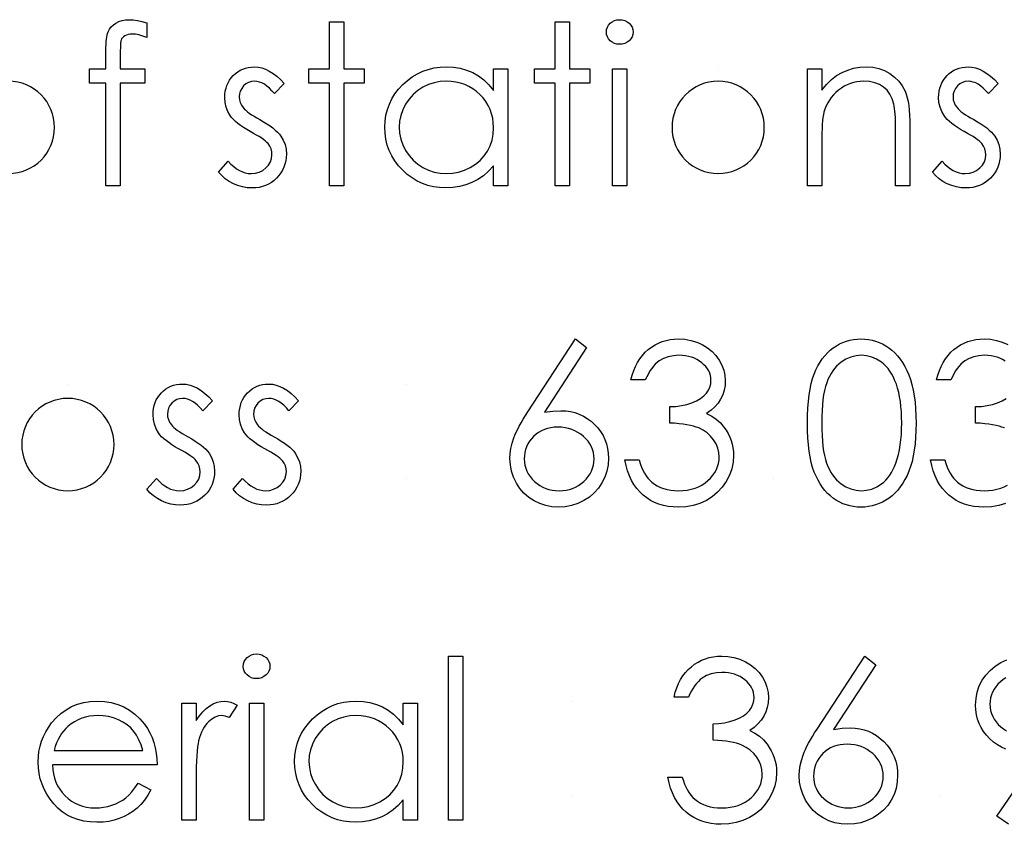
# Model space of a CAD drawing. Header units: inches. Extents: x 0.1 to 87.3, y 0.1 to 33.9.
# Tile 127 of 161: x 32.486 to 33.063, y 25.188 to 25.659. Entities that reach past the tile are written whole.
import ezdxf

# ---------------------------------------------------------------- set-up
doc = ezdxf.new("R2010")
doc.units = ezdxf.units.IN
doc.header["$MEASUREMENT"] = 0

msp = doc.modelspace()

# ---------------------------------------------------------------- linework, layer by layer
at = {"color": 7, "linetype": 'Continuous'}
for p, q in [((32.895477, 25.631328), (32.895477, 25.631328)), ((32.514468, 25.445551), (32.514467, 25.445551)), ((32.712747, 25.445551), (32.712747, 25.445551)), ((32.712747, 25.390262), (32.712747, 25.390262)), ((32.927892, 25.390262), (32.927891, 25.390262)), ((32.810103, 25.259773), (32.810103, 25.259773)), ((32.810103, 25.204485), (32.810103, 25.204485)), ((33.025247, 25.204485), (33.025247, 25.204485))]:
    msp.add_line(p, q, dxfattribs=at)
at = {"color": 7, "linetype": 'Continuous', "flags": 128}
for points in [[(32.560704, 25.657207), (32.560704, 25.648456), (32.560704, 25.648456), (32.5583, 25.649376), (32.556084, 25.650033), (32.554037, 25.650427), (32.552178, 25.650559), (32.552178, 25.650559), (32.55092, 25.650484), (32.549755, 25.650296), (32.548722, 25.649958), (32.547783, 25.649488), (32.546995, 25.648925), (32.546356, 25.648343), (32.545887, 25.647704), (32.545586, 25.647028), (32.545473, 25.646615), (32.545398, 25.646052), (32.545304, 25.645338), (32.545248, 25.644493), (32.545192, 25.643479), (32.545173, 25.642352), (32.545135, 25.641056), (32.545135, 25.639629), (32.545135, 25.639629), (32.545135, 25.630126), (32.545135, 25.630126), (32.559502, 25.630126), (32.559502, 25.630126), (32.559502, 25.621713), (32.559502, 25.621713), (32.545117, 25.621713), (32.545117, 25.621713), (32.545079, 25.561617), (32.545079, 25.561617), (32.536666, 25.561617), (32.536666, 25.561617), (32.536666, 25.621713), (32.536666, 25.621713), (32.52705, 25.621713), (32.52705, 25.621713), (32.52705, 25.630126), (32.52705, 25.630126), (32.536666, 25.630126), (32.536666, 25.630126), (32.536666, 25.641075), (32.536666, 25.641075), (32.536684, 25.642897), (32.536759, 25.644568), (32.536853, 25.646108), (32.537004, 25.647535), (32.537191, 25.648794), (32.537436, 25.649939), (32.537698, 25.650953), (32.538018, 25.651817), (32.538807, 25.653357), (32.539839, 25.654728), (32.541098, 25.655949), (32.5426, 25.657), (32.544309, 25.657864), (32.546187, 25.658484), (32.548234, 25.658841), (32.55045, 25.658972), (32.55045, 25.658972), (32.552704, 25.65886), (32.555164, 25.65854), (32.557831, 25.657977), (32.560704, 25.657207)], [(32.667675, 25.65777), (32.676089, 25.65777), (32.676089, 25.65777), (32.676089, 25.630126), (32.676089, 25.630126), (32.688108, 25.630126), (32.688108, 25.630126), (32.688108, 25.621713), (32.688108, 25.621713), (32.676089, 25.621713), (32.676089, 25.621713), (32.676089, 25.561617), (32.676089, 25.561617), (32.667675, 25.561617), (32.667675, 25.561617), (32.667675, 25.621713), (32.667675, 25.621713), (32.655656, 25.621713), (32.655656, 25.621713), (32.655656, 25.630126), (32.655656, 25.630126), (32.667675, 25.630126), (32.667675, 25.630126), (32.667675, 25.65777)], [(32.799886, 25.65777), (32.8083, 25.65777), (32.8083, 25.65777), (32.8083, 25.630126), (32.8083, 25.630126), (32.820319, 25.630126), (32.820319, 25.630126), (32.820319, 25.621713), (32.820319, 25.621713), (32.8083, 25.621713), (32.8083, 25.621713), (32.8083, 25.561617), (32.8083, 25.561617), (32.799887, 25.561617), (32.799887, 25.561617), (32.799887, 25.621713), (32.799887, 25.621713), (32.787868, 25.621713), (32.787868, 25.621713), (32.787868, 25.630126), (32.787868, 25.630126), (32.799887, 25.630126), (32.799887, 25.630126), (32.799887, 25.65777)], [(32.837709, 25.658972), (32.839269, 25.658841), (32.840715, 25.658446), (32.842048, 25.65777), (32.84325, 25.65685), (32.844264, 25.655742), (32.844978, 25.654503), (32.84541, 25.653169), (32.84556, 25.651723), (32.84556, 25.651723), (32.84541, 25.650315), (32.844978, 25.649), (32.844264, 25.647779), (32.84325, 25.646671), (32.842048, 25.645751), (32.840715, 25.645075), (32.839269, 25.644681), (32.83771, 25.644549), (32.83771, 25.644549), (32.83617, 25.644681), (32.834761, 25.645075), (32.833428, 25.645751), (32.832226, 25.646671), (32.831231, 25.647779), (32.830517, 25.649), (32.830085, 25.650315), (32.829935, 25.651723), (32.829935, 25.651723), (32.830085, 25.653169), (32.830517, 25.654503), (32.831231, 25.655742), (32.832226, 25.65685), (32.833428, 25.65777), (32.834761, 25.658446), (32.83617, 25.658841), (32.83771, 25.658972)], [(32.641233, 25.621581), (32.635524, 25.615703), (32.635524, 25.615703), (32.634021, 25.617393), (32.632519, 25.618858), (32.631017, 25.620098), (32.629552, 25.621112), (32.628068, 25.621901), (32.626603, 25.622464), (32.625138, 25.622802), (32.623692, 25.622915), (32.623692, 25.622915), (32.621927, 25.622746), (32.620293, 25.62222), (32.618772, 25.621356), (32.617401, 25.620135), (32.616255, 25.618689), (32.615448, 25.617149), (32.61496, 25.615478), (32.614791, 25.613694), (32.614791, 25.613694), (32.614941, 25.612079), (32.615373, 25.61052), (32.616105, 25.60898), (32.617119, 25.607477), (32.617119, 25.607477), (32.617777, 25.606707), (32.618603, 25.605919), (32.61958, 25.605074), (32.620725, 25.60421), (32.62204, 25.603308), (32.623505, 25.602388), (32.62512, 25.601411), (32.626904, 25.600416), (32.626904, 25.600416), (32.629082, 25.599177), (32.631073, 25.597956), (32.632895, 25.596735), (32.634528, 25.595533), (32.635974, 25.594331), (32.637252, 25.593148), (32.638341, 25.591965), (32.639242, 25.590801), (32.639242, 25.590801), (32.640632, 25.588378), (32.641646, 25.585805), (32.642228, 25.583082), (32.642435, 25.580209), (32.642435, 25.580209), (32.642341, 25.578181), (32.642078, 25.576227), (32.641627, 25.574349), (32.641008, 25.572565), (32.640181, 25.570838), (32.639205, 25.569204), (32.63804, 25.567645), (32.636688, 25.566161), (32.635205, 25.564809), (32.633646, 25.563645), (32.631993, 25.562668), (32.630247, 25.561861), (32.628406, 25.561222), (32.626472, 25.560771), (32.624462, 25.560509), (32.622359, 25.560415), (32.622359, 25.560415), (32.619523, 25.560565), (32.616762, 25.561034), (32.614058, 25.561804), (32.61141, 25.562875), (32.608912, 25.564227), (32.60664, 25.565823), (32.604593, 25.567645), (32.602771, 25.569692), (32.602771, 25.569692), (32.608349, 25.57604), (32.608349, 25.57604), (32.609964, 25.574349), (32.611598, 25.572885), (32.613269, 25.571645), (32.614941, 25.570631), (32.61665, 25.569842), (32.618396, 25.569279), (32.620143, 25.568941), (32.621927, 25.568828), (32.621927, 25.568828), (32.62435, 25.569035), (32.626584, 25.569654), (32.628631, 25.570669), (32.630491, 25.572115), (32.632031, 25.573824), (32.633139, 25.575702), (32.633796, 25.577692), (32.634021, 25.579852), (32.634021, 25.579852), (32.633871, 25.581636), (32.633439, 25.583326), (32.632726, 25.584904), (32.631711, 25.586387), (32.631711, 25.586387), (32.631054, 25.587101), (32.630209, 25.587871), (32.629176, 25.588697), (32.627974, 25.589561), (32.626584, 25.590463), (32.625007, 25.591402), (32.62326, 25.592397), (32.621326, 25.593449), (32.621326, 25.593449), (32.619241, 25.594632), (32.617326, 25.595815), (32.615598, 25.596998), (32.614021, 25.598163), (32.612631, 25.599327), (32.611429, 25.600491), (32.610377, 25.601656), (32.609513, 25.602801), (32.609513, 25.602801), (32.608142, 25.605186), (32.607166, 25.607759), (32.606565, 25.610463), (32.606377, 25.613356), (32.606377, 25.613356), (32.606452, 25.615252), (32.606678, 25.617055), (32.607072, 25.618783), (32.607598, 25.620436), (32.608293, 25.621994), (32.609138, 25.623478), (32.610133, 25.624887), (32.611279, 25.626201), (32.612556, 25.627403), (32.613908, 25.628436), (32.615335, 25.629319), (32.616838, 25.630051), (32.618434, 25.630614), (32.620105, 25.631009), (32.621852, 25.631253), (32.623692, 25.631328), (32.623692, 25.631328), (32.625871, 25.631178), (32.628049, 25.630727), (32.630247, 25.629957), (32.632444, 25.628887), (32.634622, 25.627516), (32.63682, 25.625844), (32.639036, 25.623872), (32.641233, 25.621581)], [(32.772242, 25.630126), (32.772243, 25.561617), (32.772243, 25.561617), (32.763829, 25.561617), (32.763829, 25.561617), (32.763829, 25.573467), (32.763829, 25.573467), (32.760918, 25.570312), (32.757857, 25.567607), (32.754589, 25.565354), (32.751171, 25.563551), (32.747584, 25.56218), (32.743847, 25.561203), (32.739922, 25.560602), (32.735847, 25.560415), (32.735847, 25.560415), (32.732222, 25.560584), (32.728729, 25.561072), (32.725368, 25.561879), (32.722137, 25.563006), (32.719057, 25.564471), (32.71609, 25.566255), (32.713273, 25.568359), (32.710588, 25.5708), (32.708127, 25.573467), (32.706005, 25.576265), (32.704221, 25.579213), (32.702738, 25.582312), (32.701592, 25.585542), (32.700784, 25.588904), (32.700296, 25.592416), (32.700127, 25.596059), (32.700127, 25.596059), (32.700296, 25.599627), (32.700784, 25.603083), (32.701611, 25.606388), (32.702775, 25.609581), (32.704259, 25.612623), (32.706062, 25.615534), (32.708203, 25.618332), (32.710682, 25.62098), (32.713386, 25.623403), (32.71624, 25.625506), (32.719208, 25.62729), (32.722325, 25.628736), (32.725574, 25.629882), (32.728955, 25.63069), (32.732466, 25.631159), (32.73611, 25.631328), (32.73611, 25.631328), (32.740298, 25.631122), (32.744279, 25.630502), (32.748054, 25.62945), (32.751622, 25.628004), (32.754984, 25.626107), (32.758157, 25.623703), (32.761087, 25.62083), (32.763829, 25.61745), (32.763829, 25.61745), (32.763829, 25.630126), (32.763829, 25.630126), (32.772243, 25.630126)], [(32.833541, 25.630126), (32.841954, 25.630126), (32.841954, 25.630126), (32.841954, 25.561617), (32.841954, 25.561617), (32.833541, 25.561617), (32.833541, 25.561617), (32.833541, 25.630126)], [(32.947723, 25.630126), (32.956137, 25.630126), (32.956137, 25.630126), (32.956137, 25.617769), (32.956137, 25.617769), (32.958897, 25.621074), (32.96179, 25.62391), (32.964832, 25.626239), (32.968025, 25.628098), (32.971349, 25.629506), (32.974823, 25.630521), (32.978447, 25.631122), (32.982203, 25.631328), (32.982203, 25.631328), (32.985997, 25.631084), (32.989565, 25.63037), (32.992908, 25.62915), (32.996026, 25.627459), (32.998843, 25.625356), (33.001284, 25.622915), (33.003312, 25.620135), (33.004946, 25.617018), (33.005622, 25.615271), (33.006204, 25.61328), (33.006693, 25.611083), (33.007106, 25.608642), (33.007406, 25.605975), (33.007632, 25.603083), (33.007782, 25.599947), (33.007819, 25.596604), (33.007819, 25.596604), (33.007819, 25.561617), (33.007819, 25.561617), (32.999406, 25.561617), (32.999406, 25.561617), (32.999406, 25.593843), (32.999406, 25.593843), (32.999387, 25.596641), (32.99935, 25.599195), (32.999275, 25.601505), (32.999162, 25.60359), (32.999012, 25.605412), (32.998843, 25.606989), (32.998636, 25.608341), (32.998411, 25.609431), (32.998411, 25.609431), (32.997453, 25.612586), (32.996119, 25.615328), (32.994429, 25.617637), (32.992382, 25.619534), (32.989978, 25.621018), (32.987237, 25.62207), (32.984157, 25.622708), (32.980739, 25.622915), (32.980739, 25.622915), (32.97871, 25.62284), (32.976738, 25.622595), (32.974804, 25.622182), (32.972945, 25.621619), (32.971123, 25.620868), (32.969358, 25.619985), (32.967649, 25.618914), (32.965996, 25.617694), (32.964438, 25.616342), (32.963029, 25.614933), (32.961752, 25.613431), (32.960606, 25.611853), (32.959611, 25.610201), (32.958747, 25.608473), (32.958015, 25.606651), (32.957433, 25.604773), (32.957433, 25.604773), (32.957132, 25.603383), (32.956869, 25.601731), (32.956644, 25.599834), (32.956456, 25.597655), (32.956325, 25.595233), (32.956212, 25.592547), (32.956156, 25.589599), (32.956137, 25.586387), (32.956137, 25.586387), (32.956137, 25.561617), (32.956137, 25.561617), (32.947723, 25.561617), (32.947723, 25.561617), (32.947723, 25.630126)], [(33.059502, 25.621581), (33.053793, 25.615703), (33.053793, 25.615703), (33.052291, 25.617393), (33.050788, 25.618858), (33.049286, 25.620098), (33.047821, 25.621112), (33.046337, 25.621901), (33.044872, 25.622464), (33.043408, 25.622802), (33.041962, 25.622915), (33.041962, 25.622915), (33.040196, 25.622746), (33.038562, 25.62222), (33.037041, 25.621356), (33.03567, 25.620135), (33.034525, 25.618689), (33.033717, 25.617149), (33.033229, 25.615478), (33.03306, 25.613694), (33.03306, 25.613694), (33.03321, 25.612079), (33.033642, 25.61052), (33.034374, 25.60898), (33.035389, 25.607477), (33.035389, 25.607477), (33.036046, 25.606707), (33.036872, 25.605919), (33.037849, 25.605074), (33.038994, 25.60421), (33.040309, 25.603308), (33.041774, 25.602388), (33.043389, 25.601411), (33.045173, 25.600416), (33.045173, 25.600416), (33.047351, 25.599177), (33.049342, 25.597956), (33.051164, 25.596735), (33.052798, 25.595533), (33.054244, 25.594331), (33.055521, 25.593148), (33.05661, 25.591965), (33.057511, 25.590801), (33.057511, 25.590801), (33.058901, 25.588378), (33.059915, 25.585805), (33.060497, 25.583082), (33.060704, 25.580209), (33.060704, 25.580209), (33.06061, 25.578181), (33.060347, 25.576227), (33.059897, 25.574349), (33.059277, 25.572565), (33.05845, 25.570838), (33.057474, 25.569204), (33.05631, 25.567645), (33.054957, 25.566161), (33.053474, 25.564809), (33.051915, 25.563645), (33.050262, 25.562668), (33.048516, 25.561861), (33.046675, 25.561222), (33.044741, 25.560771), (33.042732, 25.560509), (33.040628, 25.560415), (33.040628, 25.560415), (33.037792, 25.560565), (33.035032, 25.561034), (33.032327, 25.561804), (33.029679, 25.562875), (33.027182, 25.564227), (33.024909, 25.565823), (33.022862, 25.567645), (33.021041, 25.569692), (33.021041, 25.569692), (33.026618, 25.57604), (33.026618, 25.57604), (33.028233, 25.574349), (33.029867, 25.572885), (33.031539, 25.571645), (33.03321, 25.570631), (33.034919, 25.569842), (33.036666, 25.569279), (33.038412, 25.568941), (33.040196, 25.568828), (33.040196, 25.568828), (33.042619, 25.569035), (33.044854, 25.569654), (33.046901, 25.570669), (33.04876, 25.572115), (33.0503, 25.573824), (33.051408, 25.575702), (33.052065, 25.577692), (33.052291, 25.579852), (33.052291, 25.579852), (33.05214, 25.581636), (33.051708, 25.583326), (33.050995, 25.584904), (33.049981, 25.586387), (33.049981, 25.586387), (33.049323, 25.587101), (33.048478, 25.587871), (33.047445, 25.588697), (33.046243, 25.589561), (33.044854, 25.590463), (33.043276, 25.591402), (33.04153, 25.592397), (33.039595, 25.593449), (33.039595, 25.593449), (33.037511, 25.594632), (33.035595, 25.595815), (33.033867, 25.596998), (33.03229, 25.598163), (33.0309, 25.599327), (33.029698, 25.600491), (33.028647, 25.601656), (33.027783, 25.602801), (33.027783, 25.602801), (33.026412, 25.605186), (33.025435, 25.607759), (33.024834, 25.610463), (33.024646, 25.613356), (33.024646, 25.613356), (33.024721, 25.615252), (33.024947, 25.617055), (33.025341, 25.618783), (33.025867, 25.620436), (33.026562, 25.621994), (33.027407, 25.623478), (33.028402, 25.624887), (33.029548, 25.626201), (33.030825, 25.627403), (33.032177, 25.628436), (33.033604, 25.629319), (33.035107, 25.630051), (33.036703, 25.630614), (33.038375, 25.631009), (33.040121, 25.631253), (33.041962, 25.631328), (33.041962, 25.631328), (33.04414, 25.631178), (33.046319, 25.630727), (33.048516, 25.629957), (33.050713, 25.628887), (33.052892, 25.627516), (33.055089, 25.625844), (33.057305, 25.623872), (33.059502, 25.621581)], [(32.736222, 25.622915), (32.732541, 25.622689), (32.729011, 25.622032), (32.72563, 25.620924), (32.722381, 25.619384), (32.719377, 25.61745), (32.716691, 25.61514), (32.714325, 25.612492), (32.712278, 25.609468), (32.710644, 25.606238), (32.70948, 25.602895), (32.708766, 25.599477), (32.708541, 25.595965), (32.708541, 25.595965), (32.708785, 25.592472), (32.70948, 25.589054), (32.710663, 25.585711), (32.712315, 25.582444), (32.714381, 25.579401), (32.716747, 25.576716), (32.719452, 25.574387), (32.722475, 25.572415), (32.725724, 25.570838), (32.729086, 25.56973), (32.73256, 25.569053), (32.736147, 25.568828), (32.736147, 25.568828), (32.739791, 25.569053), (32.74334, 25.569711), (32.746777, 25.570819), (32.75012, 25.572378), (32.753218, 25.574312), (32.75596, 25.576565), (32.758289, 25.579138), (32.760261, 25.582012), (32.76182, 25.585148), (32.762946, 25.588491), (32.763604, 25.592003), (32.763829, 25.595721), (32.763829, 25.595721), (32.763698, 25.598557), (32.763322, 25.60128), (32.762702, 25.60389), (32.761838, 25.606369), (32.760712, 25.608736), (32.759341, 25.610989), (32.757726, 25.613111), (32.755848, 25.615121), (32.753801, 25.616943), (32.751641, 25.618539), (32.74935, 25.619872), (32.746965, 25.620962), (32.744448, 25.621825), (32.741819, 25.622426), (32.739077, 25.622802), (32.736222, 25.622915)], [(32.811905, 25.471993), (32.818385, 25.466903), (32.818385, 25.466903), (32.793614, 25.429024), (32.793614, 25.429024), (32.798572, 25.4297), (32.803323, 25.429926), (32.803323, 25.429926), (32.806178, 25.429794), (32.80892, 25.429418), (32.811549, 25.428799), (32.814066, 25.427916), (32.81647, 25.426789), (32.818779, 25.425418), (32.820958, 25.423784), (32.823043, 25.421906), (32.824939, 25.419841), (32.826592, 25.417662), (32.827982, 25.415371), (32.829108, 25.412967), (32.829991, 25.410432), (32.83063, 25.407784), (32.831005, 25.405023), (32.831137, 25.40215), (32.831137, 25.40215), (32.830911, 25.398225), (32.830198, 25.394488), (32.829033, 25.390957), (32.827381, 25.387595), (32.825315, 25.384515), (32.822836, 25.381774), (32.819981, 25.379351), (32.816714, 25.377266), (32.813202, 25.375595), (32.80954, 25.374393), (32.805765, 25.373679), (32.80184, 25.373435), (32.80184, 25.373435), (32.798065, 25.373661), (32.794422, 25.374355), (32.79091, 25.37552), (32.787548, 25.377135), (32.784431, 25.379182), (32.78167, 25.381604), (32.779247, 25.384403), (32.7772, 25.387577), (32.775567, 25.391013), (32.774383, 25.394544), (32.773689, 25.398206), (32.773444, 25.401981), (32.773444, 25.401981), (32.773595, 25.404873), (32.774027, 25.407859), (32.77474, 25.410901), (32.775736, 25.414019), (32.776374, 25.415634), (32.777107, 25.417343), (32.77797, 25.419108), (32.778928, 25.420967), (32.780017, 25.422921), (32.781201, 25.42493), (32.782515, 25.427033), (32.783924, 25.429212), (32.783924, 25.429212), (32.811906, 25.471993)], [(32.852771, 25.447954), (32.844358, 25.447954), (32.844358, 25.447954), (32.84509, 25.450771), (32.845992, 25.453401), (32.847025, 25.45588), (32.848227, 25.45819), (32.84956, 25.46033), (32.851062, 25.462302), (32.852715, 25.464124), (32.854518, 25.465758), (32.856433, 25.467223), (32.858443, 25.468481), (32.860528, 25.469551), (32.862706, 25.470434), (32.864978, 25.47111), (32.867326, 25.471598), (32.869749, 25.471899), (32.872265, 25.471993), (32.872265, 25.471993), (32.875927, 25.471786), (32.879458, 25.471148), (32.882857, 25.470096), (32.886144, 25.468631), (32.889186, 25.46681), (32.891853, 25.464687), (32.894163, 25.462265), (32.896116, 25.45956), (32.897656, 25.456668), (32.898764, 25.45372), (32.899421, 25.450715), (32.899646, 25.447635), (32.899646, 25.447635), (32.899477, 25.444668), (32.89897, 25.44187), (32.898106, 25.439222), (32.896904, 25.436724), (32.895365, 25.434395), (32.893487, 25.432217), (32.89127, 25.430207), (32.888698, 25.428348), (32.888698, 25.428348), (32.891646, 25.426827), (32.894332, 25.424986), (32.896735, 25.422827), (32.898858, 25.420348), (32.898858, 25.420348), (32.900172, 25.41847), (32.901299, 25.416517), (32.902276, 25.414526), (32.903064, 25.41246), (32.903665, 25.410357), (32.904097, 25.408197), (32.90436, 25.405962), (32.904454, 25.40369), (32.904454, 25.40369), (32.904191, 25.399765), (32.903384, 25.395934), (32.90205, 25.392178), (32.900172, 25.388534), (32.897843, 25.385135), (32.895139, 25.382149), (32.892022, 25.379557), (32.888529, 25.377379), (32.884735, 25.375651), (32.880716, 25.374431), (32.876472, 25.373679), (32.872021, 25.373435), (32.872021, 25.373435), (32.869016, 25.373548), (32.866124, 25.373867), (32.863363, 25.374431), (32.860734, 25.3752), (32.858236, 25.376177), (32.85587, 25.377379), (32.853616, 25.378806), (32.851494, 25.380459), (32.849522, 25.382318), (32.847738, 25.384384), (32.846123, 25.386656), (32.844696, 25.389135), (32.843438, 25.391802), (32.842367, 25.394694), (32.841466, 25.397774), (32.840752, 25.401079), (32.840752, 25.401079), (32.849166, 25.401079), (32.849166, 25.401079), (32.849842, 25.39892), (32.850574, 25.39691), (32.8514, 25.395051), (32.852283, 25.393361), (32.853222, 25.391821), (32.854255, 25.390431), (32.855344, 25.389192), (32.856509, 25.388121), (32.856509, 25.388121), (32.858105, 25.386938), (32.859795, 25.385905), (32.861598, 25.385022), (32.863495, 25.384328), (32.865504, 25.383764), (32.867626, 25.38337), (32.869842, 25.383126), (32.872171, 25.383051), (32.872171, 25.383051), (32.8748, 25.383144), (32.877298, 25.383426), (32.879664, 25.383877), (32.881899, 25.384534), (32.883984, 25.38536), (32.885956, 25.386393), (32.887777, 25.387595), (32.889486, 25.388985), (32.891026, 25.390506), (32.89236, 25.392084), (32.893487, 25.393718), (32.894407, 25.395427), (32.89512, 25.397192), (32.895627, 25.399032), (32.895947, 25.400929), (32.896041, 25.402882), (32.896041, 25.402882), (32.895834, 25.405493), (32.895233, 25.408028), (32.894219, 25.410469), (32.892792, 25.412817), (32.891026, 25.414995), (32.888998, 25.416892), (32.886669, 25.418488), (32.884078, 25.419803), (32.882632, 25.420367), (32.880979, 25.420874), (32.879157, 25.421306), (32.877129, 25.4217), (32.874932, 25.422038), (32.872547, 25.42232), (32.869955, 25.422545), (32.867194, 25.422714), (32.867194, 25.422714), (32.867194, 25.432329), (32.867194, 25.432329), (32.870669, 25.432461), (32.873974, 25.432893), (32.877129, 25.433569), (32.880115, 25.434545), (32.882838, 25.435729), (32.885148, 25.437062), (32.887064, 25.438546), (32.888585, 25.440179), (32.889749, 25.441945), (32.890576, 25.443766), (32.891064, 25.445682), (32.891233, 25.447673), (32.891233, 25.447673), (32.891158, 25.449138), (32.890895, 25.450565), (32.890482, 25.451917), (32.8899, 25.45325), (32.889148, 25.454509), (32.888228, 25.455729), (32.887139, 25.456894), (32.885881, 25.458002), (32.88451, 25.459035), (32.883045, 25.459917), (32.881486, 25.460668), (32.879833, 25.461288), (32.878106, 25.461758), (32.876284, 25.462096), (32.874368, 25.462302), (32.872378, 25.462377), (32.872378, 25.462377), (32.869185, 25.462171), (32.866199, 25.461551), (32.863457, 25.460537), (32.860922, 25.459091), (32.859739, 25.45819), (32.858612, 25.457157), (32.857523, 25.455992), (32.85649, 25.454659), (32.855476, 25.453194), (32.854537, 25.451598), (32.853635, 25.449851), (32.852771, 25.447954)], [(32.947723, 25.422676), (32.94778, 25.427184), (32.947967, 25.431428), (32.948287, 25.435428), (32.948719, 25.439147), (32.949263, 25.442602), (32.949958, 25.445795), (32.950766, 25.448724), (32.951686, 25.451391), (32.952719, 25.453851), (32.953864, 25.456161), (32.955123, 25.458302), (32.956475, 25.460312), (32.957921, 25.462152), (32.959461, 25.463842), (32.961113, 25.465363), (32.962879, 25.466753), (32.964719, 25.467974), (32.966616, 25.469044), (32.96855, 25.469946), (32.97056, 25.470678), (32.972607, 25.47126), (32.97471, 25.471674), (32.976851, 25.471918), (32.979067, 25.471993), (32.979067, 25.471993), (32.981302, 25.471918), (32.983499, 25.471674), (32.985621, 25.47126), (32.987706, 25.470678), (32.989734, 25.469946), (32.991706, 25.469044), (32.99364, 25.467974), (32.9955, 25.466734), (32.997284, 25.465345), (32.998993, 25.463767), (33.000589, 25.462039), (33.002092, 25.460161), (33.0035, 25.458096), (33.004815, 25.45588), (33.006017, 25.453495), (33.007143, 25.45094), (33.008139, 25.448199), (33.009021, 25.445231), (33.009754, 25.442039), (33.010355, 25.438621), (33.010824, 25.434977), (33.011162, 25.43109), (33.01135, 25.426996), (33.011425, 25.422676), (33.011425, 25.422676), (33.01135, 25.418376), (33.011162, 25.414301), (33.010824, 25.410432), (33.010374, 25.406807), (33.009773, 25.403408), (33.00904, 25.400234), (33.008195, 25.397267), (33.0072, 25.394544), (33.006092, 25.392009), (33.00489, 25.389642), (33.003594, 25.387426), (33.002185, 25.38536), (33.000683, 25.383464), (32.999068, 25.381736), (32.997359, 25.380158), (32.995556, 25.37875), (32.993678, 25.37751), (32.991744, 25.376421), (32.989753, 25.37552), (32.987725, 25.374769), (32.98564, 25.374186), (32.983499, 25.373773), (32.981302, 25.37351), (32.979067, 25.373435), (32.979067, 25.373435), (32.976851, 25.37351), (32.97471, 25.373754), (32.972607, 25.374168), (32.970579, 25.374731), (32.968588, 25.375445), (32.966654, 25.376346), (32.964776, 25.377398), (32.962954, 25.3786), (32.961207, 25.379971), (32.959555, 25.381492), (32.958015, 25.383182), (32.956569, 25.385041), (32.955217, 25.387032), (32.953958, 25.389192), (32.952794, 25.39152), (32.951742, 25.393999), (32.950803, 25.396685), (32.949977, 25.399633), (32.949301, 25.402845), (32.948737, 25.4063), (32.948287, 25.41), (32.947967, 25.413981), (32.94778, 25.418207), (32.947723, 25.422676)], [(33.031858, 25.447954), (33.023444, 25.447954), (33.023444, 25.447954), (33.024177, 25.450771), (33.025078, 25.453401), (33.026111, 25.45588), (33.027313, 25.45819), (33.028647, 25.46033), (33.030149, 25.462302), (33.031802, 25.464124), (33.033604, 25.465758), (33.03552, 25.467223), (33.037529, 25.468481), (33.039614, 25.469551), (33.041793, 25.470434), (33.044065, 25.47111), (33.046412, 25.471598), (33.048835, 25.471899), (33.051352, 25.471993), (33.051352, 25.471993), (33.055014, 25.471786), (33.058544, 25.471148), (33.061944, 25.470096), (33.06523, 25.468631)], [(32.956136, 25.422714), (32.956174, 25.418958), (32.956325, 25.415427), (32.95655, 25.412122), (32.95685, 25.40908), (32.957264, 25.406263), (32.957752, 25.403671), (32.958334, 25.401324), (32.95901, 25.39922), (32.95978, 25.397286), (32.960625, 25.395483), (32.961545, 25.393793), (32.96256, 25.392234), (32.963668, 25.390788), (32.964851, 25.389455), (32.966128, 25.388253), (32.96748, 25.387163), (32.970334, 25.38536), (32.973264, 25.384083), (32.976269, 25.383313), (32.979349, 25.383051), (32.979349, 25.383051), (32.982448, 25.383295), (32.985452, 25.384065), (32.988345, 25.385304), (32.991143, 25.387069), (32.992476, 25.38814), (32.993716, 25.389323), (32.99488, 25.390656), (32.995969, 25.392103), (32.996965, 25.393661), (32.997885, 25.39537), (32.998711, 25.397192), (32.999462, 25.399145), (32.999462, 25.399145), (33.000289, 25.401662), (33.001021, 25.404291), (33.001622, 25.407051), (33.002129, 25.409925), (33.002505, 25.41293), (33.002786, 25.416066), (33.002955, 25.419334), (33.003012, 25.422714), (33.003012, 25.422714), (33.002955, 25.426094), (33.002824, 25.429325), (33.002561, 25.432386), (33.002223, 25.435297), (33.001772, 25.438057), (33.001246, 25.440649), (33.000589, 25.44309), (32.999857, 25.445382), (32.99903, 25.447522), (32.998129, 25.449494), (32.997152, 25.451335), (32.996101, 25.453025), (32.994974, 25.454565), (32.993753, 25.455955), (32.992476, 25.457194), (32.991124, 25.458283), (32.988288, 25.460068), (32.985396, 25.461363), (32.98241, 25.462115), (32.979349, 25.462377), (32.979349, 25.462377), (32.97625, 25.462115), (32.973227, 25.461363), (32.970316, 25.460068), (32.96748, 25.458283), (32.966128, 25.457213), (32.964869, 25.456011), (32.963686, 25.454678), (32.962597, 25.453232), (32.961583, 25.451673), (32.960644, 25.449983), (32.959799, 25.44818), (32.959029, 25.446245), (32.958353, 25.444142), (32.957771, 25.441795), (32.957264, 25.439222), (32.956869, 25.436386), (32.95655, 25.433325), (32.956325, 25.430038), (32.956174, 25.426489), (32.956137, 25.422714)], [(33.063596, 25.459035), (33.062131, 25.459917), (33.060573, 25.460668), (33.05892, 25.461288), (33.057192, 25.461758), (33.055371, 25.462096), (33.053455, 25.462302), (33.051464, 25.462377), (33.051464, 25.462377), (33.048272, 25.462171), (33.045286, 25.461551), (33.042544, 25.460537), (33.040008, 25.459091), (33.038825, 25.45819), (33.037698, 25.457157), (33.036609, 25.455992), (33.035576, 25.454659), (33.034562, 25.453194), (33.033623, 25.451598), (33.032722, 25.449851), (33.031858, 25.447954)], [(32.599165, 25.435804), (32.593456, 25.429926), (32.593456, 25.429926), (32.591954, 25.431616), (32.590452, 25.433081), (32.588949, 25.43432), (32.587484, 25.435334), (32.586001, 25.436123), (32.584536, 25.436686), (32.583071, 25.437024), (32.581625, 25.437137), (32.581625, 25.437137), (32.57986, 25.436968), (32.578226, 25.436442), (32.576705, 25.435578), (32.575334, 25.434358), (32.574188, 25.432912), (32.573381, 25.431372), (32.572892, 25.4297), (32.572723, 25.427916), (32.572723, 25.427916), (32.572874, 25.426301), (32.573305, 25.424742), (32.574038, 25.423202), (32.575052, 25.4217), (32.575052, 25.4217), (32.575709, 25.42093), (32.576536, 25.420141), (32.577512, 25.419296), (32.578658, 25.418432), (32.579972, 25.417531), (32.581437, 25.41661), (32.583052, 25.415634), (32.584836, 25.414639), (32.584836, 25.414639), (32.587015, 25.413399), (32.589006, 25.412178), (32.590827, 25.410958), (32.592461, 25.409756), (32.593907, 25.408554), (32.595184, 25.407371), (32.596273, 25.406188), (32.597175, 25.405023), (32.597175, 25.405023), (32.598565, 25.402601), (32.599579, 25.400028), (32.600161, 25.397305), (32.600368, 25.394431), (32.600368, 25.394431), (32.600274, 25.392403), (32.600011, 25.39045), (32.59956, 25.388572), (32.59894, 25.386788), (32.598114, 25.38506), (32.597137, 25.383426), (32.595973, 25.381867), (32.594621, 25.380384), (32.593137, 25.379032), (32.591578, 25.377867), (32.589926, 25.376891), (32.588179, 25.376083), (32.586339, 25.375445), (32.584404, 25.374994), (32.582395, 25.374731), (32.580292, 25.374637), (32.580292, 25.374637), (32.577456, 25.374787), (32.574695, 25.375257), (32.571991, 25.376027), (32.569343, 25.377097), (32.566845, 25.378449), (32.564573, 25.380046), (32.562526, 25.381867), (32.560704, 25.383914), (32.560704, 25.383914), (32.566282, 25.390262), (32.566282, 25.390262), (32.567897, 25.388572), (32.569531, 25.387107), (32.571202, 25.385868), (32.572874, 25.384853), (32.574583, 25.384065), (32.576329, 25.383501), (32.578076, 25.383163), (32.57986, 25.383051), (32.57986, 25.383051), (32.582282, 25.383257), (32.584517, 25.383877), (32.586564, 25.384891), (32.588423, 25.386337), (32.589963, 25.388046), (32.591071, 25.389924), (32.591729, 25.391915), (32.591954, 25.394074), (32.591954, 25.394074), (32.591804, 25.395859), (32.591372, 25.397549), (32.590658, 25.399126), (32.589644, 25.40061), (32.589644, 25.40061), (32.588987, 25.401324), (32.588142, 25.402094), (32.587109, 25.40292), (32.585907, 25.403784), (32.584517, 25.404685), (32.58294, 25.405624), (32.581193, 25.40662), (32.579259, 25.407671), (32.579259, 25.407671), (32.577174, 25.408854), (32.575259, 25.410037), (32.573531, 25.411221), (32.571953, 25.412385), (32.570564, 25.413549), (32.569362, 25.414714), (32.56831, 25.415878), (32.567446, 25.417024), (32.567446, 25.417024), (32.566075, 25.419409), (32.565099, 25.421982), (32.564498, 25.424686), (32.56431, 25.427578), (32.56431, 25.427578), (32.564385, 25.429475), (32.56461, 25.431278), (32.565005, 25.433005), (32.565531, 25.434658), (32.566225, 25.436217), (32.56707, 25.4377), (32.568066, 25.439109), (32.569211, 25.440424), (32.570488, 25.441626), (32.571841, 25.442658), (32.573268, 25.443541), (32.57477, 25.444274), (32.576367, 25.444837), (32.578038, 25.445231), (32.579785, 25.445475), (32.581625, 25.445551), (32.581625, 25.445551), (32.583804, 25.4454), (32.585982, 25.44495), (32.588179, 25.44418), (32.590377, 25.443109), (32.592555, 25.441738), (32.594752, 25.440067), (32.596968, 25.438095), (32.599166, 25.435804)], [(32.649646, 25.435804), (32.643937, 25.429926), (32.643937, 25.429926), (32.642435, 25.431616), (32.640932, 25.433081), (32.63943, 25.43432), (32.637965, 25.435334), (32.636482, 25.436123), (32.635017, 25.436686), (32.633552, 25.437024), (32.632106, 25.437137), (32.632106, 25.437137), (32.63034, 25.436968), (32.628707, 25.436442), (32.627185, 25.435578), (32.625814, 25.434358), (32.624669, 25.432912), (32.623861, 25.431372), (32.623373, 25.4297), (32.623204, 25.427916), (32.623204, 25.427916), (32.623354, 25.426301), (32.623786, 25.424742), (32.624519, 25.423202), (32.625533, 25.4217), (32.625533, 25.4217), (32.62619, 25.42093), (32.627016, 25.420141), (32.627993, 25.419296), (32.629139, 25.418432), (32.630453, 25.417531), (32.631918, 25.41661), (32.633533, 25.415634), (32.635317, 25.414639), (32.635317, 25.414639), (32.637496, 25.413399), (32.639486, 25.412178), (32.641308, 25.410958), (32.642942, 25.409756), (32.644388, 25.408554), (32.645665, 25.407371), (32.646754, 25.406188), (32.647656, 25.405023), (32.647656, 25.405023), (32.649045, 25.402601), (32.65006, 25.400028), (32.650642, 25.397305), (32.650848, 25.394431), (32.650848, 25.394431), (32.650754, 25.392403), (32.650491, 25.39045), (32.650041, 25.388572), (32.649421, 25.386788), (32.648595, 25.38506), (32.647618, 25.383426), (32.646454, 25.381867), (32.645102, 25.380384), (32.643618, 25.379032), (32.642059, 25.377867), (32.640407, 25.376891), (32.63866, 25.376083), (32.63682, 25.375445), (32.634885, 25.374994), (32.632876, 25.374731), (32.630772, 25.374637), (32.630772, 25.374637), (32.627937, 25.374787), (32.625176, 25.375257), (32.622472, 25.376027), (32.619824, 25.377097), (32.617326, 25.378449), (32.615054, 25.380046), (32.613006, 25.381867), (32.611185, 25.383914), (32.611185, 25.383914), (32.616762, 25.390262), (32.616762, 25.390262), (32.618378, 25.388572), (32.620011, 25.387107), (32.621683, 25.385868), (32.623354, 25.384853), (32.625063, 25.384065), (32.62681, 25.383501), (32.628556, 25.383163), (32.63034, 25.383051), (32.63034, 25.383051), (32.632763, 25.383257), (32.634998, 25.383877), (32.637045, 25.384891), (32.638904, 25.386337), (32.640444, 25.388046), (32.641552, 25.389924), (32.642209, 25.391915), (32.642435, 25.394074), (32.642435, 25.394074), (32.642285, 25.395859), (32.641853, 25.397549), (32.641139, 25.399126), (32.640125, 25.40061), (32.640125, 25.40061), (32.639468, 25.401324), (32.638622, 25.402094), (32.63759, 25.40292), (32.636388, 25.403784), (32.634998, 25.404685), (32.63342, 25.405624), (32.631674, 25.40662), (32.62974, 25.407671), (32.62974, 25.407671), (32.627655, 25.408854), (32.625739, 25.410037), (32.624012, 25.411221), (32.622434, 25.412385), (32.621044, 25.413549), (32.619842, 25.414714), (32.618791, 25.415878), (32.617927, 25.417024), (32.617927, 25.417024), (32.616556, 25.419409), (32.615579, 25.421982), (32.614978, 25.424686), (32.614791, 25.427578), (32.614791, 25.427578), (32.614866, 25.429475), (32.615091, 25.431278), (32.615485, 25.433005), (32.616011, 25.434658), (32.616706, 25.436217), (32.617551, 25.4377), (32.618547, 25.439109), (32.619692, 25.440424), (32.620969, 25.441626), (32.622321, 25.442658), (32.623749, 25.443541), (32.625251, 25.444274), (32.626847, 25.444837), (32.628519, 25.445231), (32.630265, 25.445475), (32.632106, 25.445551), (32.632106, 25.445551), (32.634284, 25.4454), (32.636463, 25.44495), (32.63866, 25.44418), (32.640857, 25.443109), (32.643036, 25.441738), (32.645233, 25.440067), (32.647449, 25.438095), (32.649646, 25.435804)], [(33.063164, 25.419803), (33.061718, 25.420367), (33.060066, 25.420874), (33.058244, 25.421306), (33.056216, 25.4217), (33.054018, 25.422038), (33.051633, 25.42232), (33.049042, 25.422545), (33.046281, 25.422714), (33.046281, 25.422714), (33.046281, 25.432329), (33.046281, 25.432329), (33.049755, 25.432461), (33.053061, 25.432893), (33.056216, 25.433569), (33.059202, 25.434545), (33.061925, 25.435729), (33.064235, 25.437062)], [(32.801557, 25.42031), (32.799417, 25.420216), (32.797389, 25.419972), (32.795455, 25.41954), (32.793614, 25.418958), (32.791886, 25.418188), (32.790271, 25.417249), (32.78875, 25.416141), (32.787323, 25.414864), (32.786046, 25.413474), (32.784938, 25.411991), (32.783999, 25.410451), (32.783229, 25.408836), (32.782628, 25.407145), (32.782196, 25.40538), (32.781952, 25.403558), (32.781858, 25.401643), (32.781858, 25.401643), (32.781952, 25.399746), (32.782233, 25.397943), (32.782703, 25.396178), (32.78336, 25.394506), (32.784187, 25.392891), (32.78522, 25.39137), (32.786421, 25.389886), (32.78783, 25.388497), (32.78937, 25.38722), (32.790985, 25.386112), (32.792675, 25.385173), (32.794441, 25.384421), (32.796281, 25.383821), (32.798215, 25.383389), (32.800206, 25.383144), (32.802291, 25.383051), (32.802291, 25.383051), (32.804375, 25.383144), (32.806366, 25.383389), (32.8083, 25.383821), (32.810141, 25.384421), (32.811906, 25.385173), (32.813596, 25.386112), (32.815192, 25.38722), (32.816732, 25.388497), (32.818141, 25.389886), (32.819362, 25.39137), (32.820376, 25.392891), (32.821221, 25.394506), (32.821878, 25.396178), (32.822348, 25.397943), (32.822629, 25.399746), (32.822723, 25.401643), (32.822723, 25.401643), (32.822629, 25.403558), (32.822329, 25.40538), (32.821859, 25.407145), (32.821183, 25.408836), (32.820301, 25.410451), (32.81923, 25.411991), (32.817972, 25.413474), (32.816526, 25.414864), (32.81493, 25.416141), (32.813258, 25.417249), (32.811512, 25.418188), (32.80969, 25.418958), (32.807774, 25.41954), (32.805784, 25.419972), (32.803718, 25.420216), (32.801558, 25.42031)], [(33.063822, 25.375651), (33.059803, 25.374431), (33.055558, 25.373679), (33.051107, 25.373435), (33.051107, 25.373435), (33.048103, 25.373548), (33.045211, 25.373867), (33.04245, 25.374431), (33.039821, 25.3752), (33.037323, 25.376177), (33.034957, 25.377379), (33.032703, 25.378806), (33.030581, 25.380459), (33.028609, 25.382318), (33.026825, 25.384384), (33.02521, 25.386656), (33.023782, 25.389135), (33.022524, 25.391802), (33.021454, 25.394694), (33.020552, 25.397774), (33.019839, 25.401079), (33.019839, 25.401079), (33.028252, 25.401079), (33.028252, 25.401079), (33.028928, 25.39892), (33.029661, 25.39691), (33.030487, 25.395051), (33.03137, 25.393361), (33.032309, 25.391821), (33.033342, 25.390431), (33.034431, 25.389192), (33.035595, 25.388121), (33.035595, 25.388121), (33.037191, 25.386938), (33.038882, 25.385905), (33.040685, 25.385022), (33.042581, 25.384328), (33.044591, 25.383764), (33.046713, 25.38337), (33.048929, 25.383126), (33.051258, 25.383051), (33.051258, 25.383051), (33.053887, 25.383144), (33.056385, 25.383426), (33.058751, 25.383877), (33.060986, 25.384534), (33.06307, 25.38536), (33.065042, 25.386393)], [(32.624969, 25.287417), (32.626528, 25.287286), (32.627974, 25.286891), (32.629308, 25.286215), (32.630509, 25.285295), (32.631524, 25.284187), (32.632237, 25.282948), (32.632669, 25.281614), (32.632819, 25.280168), (32.632819, 25.280168), (32.632669, 25.27876), (32.632237, 25.277445), (32.631524, 25.276224), (32.630509, 25.275116), (32.629308, 25.274196), (32.627974, 25.27352), (32.626528, 25.273126), (32.624969, 25.272994), (32.624969, 25.272994), (32.623429, 25.273126), (32.622021, 25.27352), (32.620688, 25.274196), (32.619486, 25.275116), (32.61849, 25.276224), (32.617777, 25.277445), (32.617345, 25.27876), (32.617194, 25.280168), (32.617194, 25.280168), (32.617345, 25.281614), (32.617777, 25.282948), (32.61849, 25.284187), (32.619486, 25.285295), (32.620688, 25.286215), (32.622021, 25.286891), (32.623429, 25.287286), (32.624969, 25.287417)], [(32.737387, 25.286215), (32.7458, 25.286215), (32.7458, 25.286215), (32.7458, 25.190061), (32.7458, 25.190061), (32.737387, 25.190061), (32.737387, 25.190061), (32.737387, 25.286215)], [(32.878012, 25.262177), (32.869598, 25.262177), (32.869598, 25.262177), (32.870331, 25.264994), (32.871232, 25.267623), (32.872265, 25.270102), (32.873467, 25.272412), (32.8748, 25.274553), (32.876303, 25.276525), (32.877955, 25.278346), (32.879758, 25.27998), (32.881674, 25.281445), (32.883683, 25.282703), (32.885768, 25.283774), (32.887946, 25.284657), (32.890219, 25.285333), (32.892566, 25.285821), (32.894989, 25.286121), (32.897505, 25.286215), (32.897505, 25.286215), (32.901168, 25.286009), (32.904698, 25.28537), (32.908097, 25.284319), (32.911384, 25.282854), (32.914426, 25.281032), (32.917093, 25.27891), (32.919403, 25.276487), (32.921356, 25.273783), (32.922896, 25.270891), (32.924004, 25.267942), (32.924661, 25.264938), (32.924887, 25.261858), (32.924887, 25.261858), (32.924718, 25.25889), (32.924211, 25.256092), (32.923347, 25.253444), (32.922145, 25.250946), (32.920605, 25.248618), (32.918727, 25.246439), (32.916511, 25.24443), (32.913938, 25.24257), (32.913938, 25.24257), (32.916886, 25.241049), (32.919572, 25.239209), (32.921976, 25.237049), (32.924098, 25.23457), (32.924098, 25.23457), (32.925413, 25.232692), (32.926539, 25.230739), (32.927516, 25.228748), (32.928305, 25.226683), (32.928906, 25.224579), (32.929338, 25.222419), (32.929601, 25.220185), (32.929694, 25.217912), (32.929694, 25.217912), (32.929432, 25.213987), (32.928624, 25.210156), (32.927291, 25.2064), (32.925413, 25.202757), (32.923084, 25.199358), (32.92038, 25.196372), (32.917262, 25.19378), (32.913769, 25.191601), (32.909975, 25.189874), (32.905956, 25.188653), (32.901712, 25.187902), (32.897261, 25.187658), (32.897261, 25.187658), (32.894256, 25.18777), (32.891364, 25.18809), (32.888604, 25.188653), (32.885974, 25.189423), (32.883477, 25.190399), (32.88111, 25.191601), (32.878857, 25.193029), (32.876735, 25.194681), (32.874763, 25.196541), (32.872979, 25.198606), (32.871364, 25.200879), (32.869936, 25.203358), (32.868678, 25.206024), (32.867608, 25.208917), (32.866706, 25.211997), (32.865993, 25.215302), (32.865993, 25.215302), (32.874406, 25.215302), (32.874406, 25.215302), (32.875082, 25.213142), (32.875814, 25.211133), (32.876641, 25.209273), (32.877523, 25.207583), (32.878462, 25.206043), (32.879495, 25.204654), (32.880585, 25.203414), (32.881749, 25.202344), (32.881749, 25.202344), (32.883345, 25.20116), (32.885035, 25.200128), (32.886838, 25.199245), (32.888735, 25.19855), (32.890745, 25.197987), (32.892867, 25.197592), (32.895083, 25.197348), (32.897412, 25.197273), (32.897412, 25.197273), (32.900041, 25.197367), (32.902538, 25.197649), (32.904905, 25.198099), (32.90714, 25.198757), (32.909224, 25.199583), (32.911196, 25.200616), (32.913018, 25.201818), (32.914727, 25.203207), (32.916267, 25.204729), (32.9176, 25.206306), (32.918727, 25.20794), (32.919647, 25.209649), (32.920361, 25.211414), (32.920868, 25.213255), (32.921187, 25.215152), (32.921281, 25.217105), (32.921281, 25.217105), (32.921074, 25.219715), (32.920473, 25.22225), (32.919459, 25.224692), (32.918032, 25.227039), (32.916267, 25.229218), (32.914238, 25.231115), (32.91191, 25.232711), (32.909318, 25.234026), (32.907872, 25.234589), (32.906219, 25.235096), (32.904398, 25.235528), (32.902369, 25.235922), (32.900172, 25.23626), (32.897787, 25.236542), (32.895195, 25.236767), (32.892435, 25.236936), (32.892435, 25.236936), (32.892435, 25.246552), (32.892435, 25.246552), (32.895909, 25.246683), (32.899214, 25.247115), (32.902369, 25.247791), (32.905355, 25.248768), (32.908079, 25.249951), (32.910389, 25.251284), (32.912304, 25.252768), (32.913825, 25.254402), (32.91499, 25.256167), (32.915816, 25.257989), (32.916304, 25.259904), (32.916473, 25.261895), (32.916473, 25.261895), (32.916398, 25.26336), (32.916135, 25.264787), (32.915722, 25.266139), (32.91514, 25.267473), (32.914389, 25.268731), (32.913468, 25.269952), (32.912379, 25.271116), (32.911121, 25.272224), (32.90975, 25.273257), (32.908285, 25.27414), (32.906726, 25.274891), (32.905074, 25.275511), (32.903346, 25.27598), (32.901524, 25.276318), (32.899609, 25.276525), (32.897618, 25.2766), (32.897618, 25.2766), (32.894426, 25.276393), (32.891439, 25.275774), (32.888698, 25.274759), (32.886162, 25.273313), (32.884979, 25.272412), (32.883852, 25.271379), (32.882763, 25.270215), (32.88173, 25.268881), (32.880716, 25.267416), (32.879777, 25.26582), (32.878876, 25.264074), (32.878012, 25.262177)], [(32.981377, 25.286215), (32.987856, 25.281126), (32.987856, 25.281126), (32.963085, 25.243247), (32.963085, 25.243247), (32.968043, 25.243923), (32.972795, 25.244148), (32.972795, 25.244148), (32.975649, 25.244017), (32.978391, 25.243641), (32.98102, 25.243021), (32.983537, 25.242139), (32.985941, 25.241012), (32.988251, 25.239641), (32.990429, 25.238007), (32.992514, 25.236129), (32.99441, 25.234063), (32.996063, 25.231885), (32.997453, 25.229593), (32.99858, 25.22719), (32.999462, 25.224654), (33.000101, 25.222006), (33.000476, 25.219246), (33.000608, 25.216372), (33.000608, 25.216372), (33.000383, 25.212447), (32.999669, 25.20871), (32.998505, 25.205179), (32.996852, 25.201818), (32.994786, 25.198738), (32.992307, 25.195996), (32.989453, 25.193573), (32.986185, 25.191489), (32.982673, 25.189817), (32.979011, 25.188615), (32.975236, 25.187902), (32.971311, 25.187658), (32.971311, 25.187658), (32.967536, 25.187883), (32.963893, 25.188578), (32.960381, 25.189742), (32.957019, 25.191357), (32.953902, 25.193404), (32.951141, 25.195827), (32.948719, 25.198625), (32.946672, 25.201799), (32.945038, 25.205236), (32.943855, 25.208766), (32.94316, 25.212428), (32.942916, 25.216203), (32.942916, 25.216203), (32.943066, 25.219095), (32.943498, 25.222081), (32.944211, 25.225124), (32.945207, 25.228241), (32.945845, 25.229856), (32.946578, 25.231565), (32.947442, 25.233331), (32.948399, 25.23519), (32.949489, 25.237143), (32.950672, 25.239152), (32.951986, 25.241256), (32.953395, 25.243434), (32.953395, 25.243434), (32.981377, 25.286215)], [(33.063915, 25.231734), (33.061418, 25.232861), (33.059051, 25.234232), (33.056779, 25.235866), (33.054638, 25.237744), (33.052685, 25.23981), (33.050976, 25.241988), (33.049549, 25.244279), (33.048366, 25.246702), (33.047464, 25.249219), (33.046807, 25.251867), (33.046412, 25.254627), (33.046281, 25.257501), (33.046281, 25.257501), (33.046525, 25.261426), (33.047239, 25.265144), (33.048441, 25.268675), (33.050112, 25.271999), (33.052234, 25.275079), (33.054751, 25.277821), (33.05768, 25.280243), (33.061005, 25.282347), (33.064592, 25.284037)], [(33.064066, 25.27352), (33.062413, 25.272412), (33.060836, 25.271135), (33.059389, 25.269745), (33.05815, 25.268262), (33.057098, 25.266722), (33.056234, 25.265125), (33.055558, 25.263435), (33.05507, 25.261689), (33.054788, 25.259867), (33.054694, 25.25797), (33.054694, 25.25797), (33.054788, 25.256073), (33.055089, 25.254252), (33.055596, 25.252505), (33.056291, 25.250815), (33.057192, 25.2492), (33.0583, 25.24766), (33.059596, 25.246195), (33.061098, 25.244787), (33.062732, 25.243509), (33.06446, 25.242401)], [(32.555633, 25.211696), (32.563108, 25.207771), (32.563108, 25.207771), (32.561267, 25.204635), (32.559296, 25.201818), (32.557192, 25.199301), (32.554939, 25.197123), (32.552554, 25.195226), (32.550037, 25.193573), (32.547351, 25.192146), (32.544534, 25.190963), (32.541548, 25.190043), (32.538375, 25.189385), (32.535013, 25.188991), (32.531464, 25.18886), (32.531464, 25.18886), (32.52752, 25.189029), (32.523801, 25.189536), (32.520308, 25.190381), (32.517022, 25.191564), (32.513979, 25.193085), (32.511144, 25.194944), (32.508514, 25.197142), (32.506129, 25.199677), (32.503988, 25.202419), (32.502129, 25.205255), (32.50057, 25.208184), (32.499293, 25.211208), (32.498279, 25.214306), (32.497566, 25.21748), (32.497152, 25.220767), (32.497002, 25.224128), (32.497002, 25.224128), (32.497134, 25.227284), (32.49749, 25.230363), (32.49811, 25.233349), (32.498974, 25.23626), (32.500082, 25.239077), (32.501434, 25.2418), (32.503049, 25.244448), (32.50489, 25.247003), (32.50489, 25.247003), (32.5075, 25.249989), (32.510317, 25.252599), (32.513341, 25.254777), (32.51659, 25.25658), (32.520045, 25.25797), (32.523707, 25.258984), (32.527576, 25.259566), (32.53167, 25.259773), (32.53167, 25.259773), (32.535877, 25.259566), (32.539877, 25.258928), (32.543652, 25.257876), (32.547201, 25.256411), (32.550544, 25.254515), (32.553662, 25.252186), (32.556572, 25.249444), (32.559258, 25.246289), (32.559258, 25.246289), (32.560986, 25.243829), (32.562469, 25.241237), (32.563746, 25.238476), (32.564779, 25.235584), (32.565606, 25.232542), (32.566207, 25.229349), (32.566563, 25.226006), (32.566714, 25.222513), (32.566714, 25.222513), (32.505416, 25.222513), (32.505416, 25.222513), (32.505585, 25.219809), (32.50596, 25.217217), (32.506561, 25.214757), (32.507387, 25.212428), (32.508402, 25.210231), (32.509641, 25.208147), (32.511106, 25.206194), (32.512777, 25.204353), (32.514618, 25.2027), (32.516552, 25.201254), (32.518599, 25.200034), (32.520759, 25.199038), (32.523012, 25.198268), (32.525379, 25.197724), (32.527839, 25.197386), (32.530412, 25.197273), (32.530412, 25.197273), (32.532928, 25.197367), (32.535389, 25.197667), (32.53783, 25.198174), (32.540234, 25.198869), (32.542544, 25.199733), (32.544666, 25.200747), (32.5466, 25.201874), (32.548366, 25.203132), (32.550075, 25.204654), (32.551859, 25.206607), (32.553718, 25.208935), (32.555633, 25.211696)], [(32.581137, 25.258571), (32.58955, 25.258571), (32.58955, 25.258571), (32.58955, 25.248486), (32.58955, 25.248486), (32.591466, 25.251266), (32.593438, 25.253632), (32.595447, 25.255566), (32.597513, 25.257106), (32.599635, 25.258271), (32.601814, 25.259116), (32.604011, 25.259604), (32.606264, 25.259773), (32.606264, 25.259773), (32.608011, 25.259623), (32.609814, 25.259191), (32.611673, 25.258458), (32.613589, 25.257425), (32.613589, 25.257425), (32.608969, 25.250139), (32.608969, 25.250139), (32.607748, 25.250665), (32.606621, 25.251059), (32.605588, 25.251284), (32.604668, 25.25136), (32.604668, 25.25136), (32.602659, 25.251134), (32.600668, 25.250458), (32.598734, 25.249331), (32.596818, 25.247754), (32.595898, 25.246796), (32.595034, 25.245707), (32.594245, 25.244505), (32.593494, 25.243171), (32.592799, 25.241707), (32.592161, 25.240129), (32.591578, 25.23842), (32.591053, 25.236598), (32.591053, 25.236598), (32.590696, 25.234965), (32.590395, 25.232955), (32.590132, 25.23057), (32.589926, 25.227809), (32.589757, 25.224692), (32.589644, 25.221199), (32.589569, 25.21733), (32.58955, 25.213086), (32.58955, 25.213086), (32.58955, 25.190061), (32.58955, 25.190061), (32.581137, 25.190061), (32.581137, 25.190061), (32.581137, 25.258571)], [(32.6208, 25.258571), (32.629214, 25.258571), (32.629214, 25.258571), (32.629214, 25.190061), (32.629214, 25.190061), (32.6208, 25.190061), (32.6208, 25.190061), (32.6208, 25.258571)], [(32.719357, 25.258571), (32.719358, 25.190061), (32.719358, 25.190061), (32.710944, 25.190061), (32.710944, 25.190061), (32.710944, 25.201912), (32.710944, 25.201912), (32.708034, 25.198757), (32.704972, 25.196052), (32.701705, 25.193799), (32.698287, 25.191996), (32.6947, 25.190625), (32.690962, 25.189648), (32.687037, 25.189047), (32.682962, 25.18886), (32.682962, 25.18886), (32.679338, 25.189029), (32.675845, 25.189517), (32.672483, 25.190324), (32.669253, 25.191451), (32.666173, 25.192916), (32.663206, 25.1947), (32.660389, 25.196803), (32.657703, 25.199245), (32.655243, 25.201912), (32.653121, 25.20471), (32.651337, 25.207658), (32.649853, 25.210757), (32.648707, 25.213987), (32.6479, 25.217349), (32.647412, 25.220861), (32.647243, 25.224504), (32.647243, 25.224504), (32.647412, 25.228072), (32.6479, 25.231528), (32.648726, 25.234833), (32.64989, 25.238026), (32.651374, 25.241068), (32.653177, 25.243979), (32.655318, 25.246777), (32.657797, 25.249425), (32.660501, 25.251848), (32.663356, 25.253951), (32.666323, 25.255735), (32.669441, 25.257181), (32.672689, 25.258327), (32.67607, 25.259134), (32.679582, 25.259604), (32.683225, 25.259773), (32.683225, 25.259773), (32.687413, 25.259566), (32.691394, 25.258947), (32.695169, 25.257895), (32.698737, 25.256449), (32.702099, 25.254552), (32.705273, 25.252148), (32.708203, 25.249275), (32.710944, 25.245895), (32.710944, 25.245895), (32.710944, 25.258571), (32.710944, 25.258571), (32.719358, 25.258571)], [(32.5583, 25.230927), (32.557305, 25.234251), (32.556084, 25.237218), (32.554676, 25.239829), (32.553061, 25.242082), (32.55122, 25.244073), (32.549079, 25.245857), (32.546675, 25.247434), (32.54399, 25.248805), (32.541135, 25.249932), (32.538187, 25.250721), (32.535182, 25.251209), (32.532102, 25.25136), (32.532102, 25.25136), (32.529586, 25.251266), (32.527144, 25.250965), (32.524797, 25.250458), (32.522562, 25.249763), (32.520383, 25.248843), (32.518317, 25.247754), (32.516346, 25.246439), (32.514449, 25.244937), (32.514449, 25.244937), (32.513134, 25.243697), (32.511913, 25.242308), (32.510768, 25.240786), (32.509716, 25.239115), (32.50874, 25.237274), (32.507838, 25.235303), (32.507031, 25.233199), (32.506298, 25.230927), (32.506298, 25.230927), (32.5583, 25.230927)], [(32.683338, 25.25136), (32.679657, 25.251134), (32.676126, 25.250477), (32.672746, 25.249369), (32.669497, 25.247829), (32.666492, 25.245895), (32.663807, 25.243585), (32.66144, 25.240937), (32.659393, 25.237913), (32.657759, 25.234683), (32.656595, 25.23134), (32.655881, 25.227922), (32.655656, 25.22441), (32.655656, 25.22441), (32.6559, 25.220917), (32.656595, 25.217499), (32.657778, 25.214156), (32.659431, 25.210889), (32.661497, 25.207846), (32.663863, 25.205161), (32.666567, 25.202832), (32.669591, 25.20086), (32.67284, 25.199282), (32.676201, 25.198174), (32.679676, 25.197498), (32.683263, 25.197273), (32.683263, 25.197273), (32.686906, 25.197498), (32.690455, 25.198156), (32.693892, 25.199264), (32.697235, 25.200822), (32.700334, 25.202757), (32.703076, 25.20501), (32.705404, 25.207583), (32.707376, 25.210457), (32.708935, 25.213593), (32.710062, 25.216936), (32.710719, 25.220448), (32.710944, 25.224166), (32.710944, 25.224166), (32.710813, 25.227002), (32.710437, 25.229725), (32.709818, 25.232335), (32.708954, 25.234814), (32.707827, 25.237181), (32.706456, 25.239434), (32.704841, 25.241556), (32.702963, 25.243566), (32.700916, 25.245387), (32.698756, 25.246984), (32.696465, 25.248317), (32.69408, 25.249406), (32.691563, 25.25027), (32.688934, 25.250871), (32.686192, 25.251247), (32.683338, 25.25136)], [(32.971029, 25.234533), (32.968888, 25.234439), (32.96686, 25.234195), (32.964926, 25.233763), (32.963085, 25.23318), (32.961358, 25.23241), (32.959743, 25.231471), (32.958221, 25.230363), (32.956794, 25.229086), (32.955517, 25.227697), (32.954409, 25.226213), (32.95347, 25.224673), (32.9527, 25.223058), (32.952099, 25.221368), (32.951667, 25.219602), (32.951423, 25.217781), (32.951329, 25.215865), (32.951329, 25.215865), (32.951423, 25.213968), (32.951705, 25.212166), (32.952174, 25.2104), (32.952831, 25.208729), (32.953658, 25.207114), (32.954691, 25.205593), (32.955893, 25.204109), (32.957301, 25.202719), (32.958841, 25.201442), (32.960456, 25.200334), (32.962146, 25.199395), (32.963912, 25.198644), (32.965752, 25.198043), (32.967686, 25.197611), (32.969677, 25.197367), (32.971762, 25.197273), (32.971762, 25.197273), (32.973846, 25.197367), (32.975837, 25.197611), (32.977771, 25.198043), (32.979612, 25.198644), (32.981377, 25.199395), (32.983067, 25.200334), (32.984664, 25.201442), (32.986204, 25.202719), (32.987612, 25.204109), (32.988833, 25.205593), (32.989847, 25.207114), (32.990692, 25.208729), (32.991349, 25.2104), (32.991819, 25.212166), (32.992101, 25.213968), (32.992194, 25.215865), (32.992194, 25.215865), (32.992101, 25.217781), (32.9918, 25.219602), (32.991331, 25.221368), (32.990654, 25.223058), (32.989772, 25.224673), (32.988701, 25.226213), (32.987443, 25.227697), (32.985997, 25.229086), (32.984401, 25.230363), (32.982729, 25.231471), (32.980983, 25.23241), (32.979161, 25.23318), (32.977246, 25.233763), (32.975255, 25.234195), (32.973189, 25.234439), (32.971029, 25.234533)], [(33.065511, 25.187658), (33.058788, 25.192334), (33.058788, 25.192334), (33.084855, 25.230439)]]:
    msp.add_lwpolyline(points, dxfattribs=at)
at = {"color": 7, "linetype": 'Continuous'}
for centre, start, end in [((32.479574, 25.595877), 90.000391, 89.99961), ((32.895439, 25.595877), 90.000633, 89.999367), ((32.51443, 25.410099), 90.000191, 89.999809)]:
    msp.add_arc(centre, 0.027038, start, end, dxfattribs=at)

doc.saveas('drawing.dxf')
